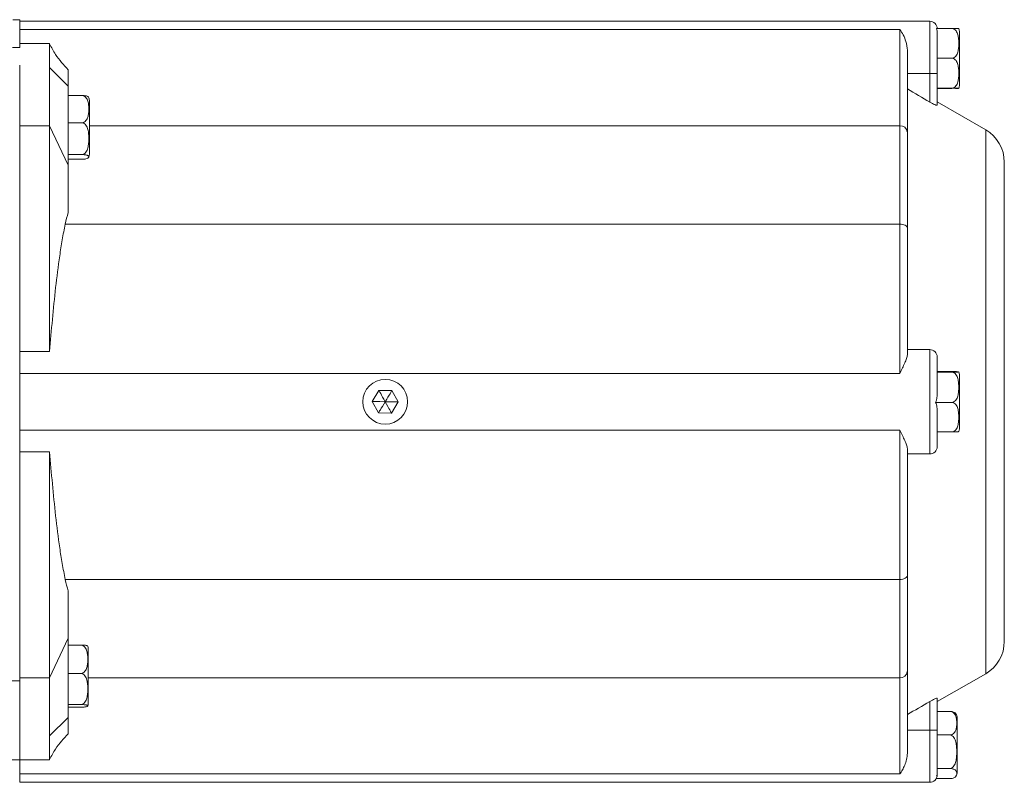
# Model space of a CAD drawing. Header units: millimetres. Extents: x 62 to 845, y 148 to 834.
# Tile 19 of 27: x 249 to 381, y 627 to 729. Entities that reach past the tile are written whole.
import ezdxf

# ---------------------------------------------------------------- set-up
doc = ezdxf.new("R2010")
doc.units = ezdxf.units.MM

msp = doc.modelspace()

# ---------------------------------------------------------------- linework, layer by layer
at = {"color": 7, "linetype": 'Continuous', "lineweight": 15}
for p, q in [((248.82, 729.16), (247.91, 729.16)), ((248.82, 729.16), (248.82, 725.42)), ((370.82, 728.96), (248.82, 728.96)), ((366.82, 727.85), (248.82, 727.85)), ((366.82, 714.96), (366.82, 727.85)), ((371.72, 727.98), (373.79, 727.98)), ((371.82, 727.34), (371.82, 721.96)), ((374.79, 720.34), (374.79, 727.58)), ((252.82, 725.96), (248.82, 725.96)), ((252.82, 725.96), (252.82, 722.74)), ((367.82, 725.06), (367.82, 714.12)), ((371.82, 723.99), (373.79, 723.99)), ((248.82, 681.87), (248.82, 723.06)), ((252.82, 722.74), (252.82, 714.96)), ((252.82, 722.74), (255.32, 720.27)), ((255.32, 722.46), (255.32, 720.27)), ((370.82, 721.96), (367.82, 721.96)), ((370.82, 721.96), (371.82, 721.96)), ((370.82, 718.13), (370.82, 721.96)), ((371.82, 721.96), (371.82, 717.71)), ((255.32, 720.27), (255.32, 709.66)), ((371.82, 719.98), (373.79, 719.98)), ((371.82, 719.95), (373.79, 719.95)), ((255.32, 719.01), (257.16, 719.01)), ((258.16, 711.11), (258.16, 718.35)), ((378.32, 714.41), (371.82, 718.16)), ((252.82, 714.96), (248.82, 714.96)), ((252.82, 714.96), (252.82, 684.68)), ((252.82, 714.96), (255.32, 709.66)), ((255.32, 715.36), (257.16, 715.36)), ((366.82, 701.77), (366.82, 714.96)), ((367.82, 714.12), (367.82, 701.23)), ((255.32, 711.08), (257.16, 711.08)), ((255.32, 710.46), (257.16, 710.46)), ((255.32, 709.66), (255.32, 703.32)), ((380.82, 677.96), (380.82, 710.08)), ((366.82, 701.77), (254.93, 701.77)), ((366.82, 681.75), (366.82, 701.77)), ((367.82, 701.23), (367.82, 684.24)), ((252.82, 684.68), (248.82, 684.68)), ((370.82, 684.96), (367.82, 684.96)), ((370.82, 670.96), (370.82, 684.96)), ((371.82, 683.96), (371.82, 679.25)), ((248.82, 681.75), (248.82, 681.87)), ((366.82, 681.75), (248.82, 681.75)), ((248.82, 674.17), (248.82, 681.75)), ((371.82, 682), (373.79, 682)), ((371.82, 681.92), (373.79, 681.92)), ((374.79, 674.34), (374.79, 681.58)), ((296.98, 679.48), (296.09, 677.99)), ((296.98, 679.48), (298.71, 679.45)), ((298.71, 679.45), (299.55, 677.93)), ((296.93, 676.48), (296.09, 677.99)), ((298.66, 676.45), (299.55, 677.93)), ((371.6, 677.88), (373.79, 677.88)), ((380.82, 645.85), (380.82, 677.96)), ((296.93, 676.48), (298.66, 676.45)), ((371.82, 676.59), (371.82, 671.96)), ((366.82, 674.17), (248.82, 674.17)), ((248.82, 673.61), (248.82, 674.17)), ((248.82, 640.58), (248.82, 673.61)), ((366.82, 654.15), (366.82, 674.17)), ((371.82, 673.92), (373.79, 673.92)), ((248.82, 671.24), (252.82, 671.24)), ((252.82, 671.24), (252.82, 640.96)), ((367.82, 671.68), (367.82, 654.69)), ((370.82, 670.96), (367.82, 670.96)), ((366.82, 654.15), (254.93, 654.15)), ((366.82, 640.96), (366.82, 654.15)), ((367.82, 654.69), (367.82, 641.8)), ((255.32, 652.61), (255.32, 646.27)), ((255.32, 646.27), (252.82, 640.96)), ((255.32, 646.27), (255.32, 635.66)), ((255.32, 645.36), (257.02, 645.36)), ((258.02, 637.57), (258.02, 644.81)), ((255.32, 641.55), (257.02, 641.55)), ((367.82, 641.8), (367.82, 630.87)), ((239.07, 640.58), (248.82, 640.58)), ((252.82, 640.96), (248.82, 640.96)), ((248.82, 629.96), (248.82, 640.58)), ((252.82, 640.96), (252.82, 633.18)), ((366.82, 628.08), (366.82, 640.96)), ((371.82, 637.77), (378.32, 641.52)), ((370.82, 633.96), (370.82, 637.79)), ((371.82, 638.22), (371.82, 633.96)), ((255.32, 637.38), (257.02, 637.38)), ((255.32, 637.03), (257.02, 637.03)), ((371.82, 636.46), (373.51, 636.46)), ((252.82, 633.18), (255.32, 635.66)), ((255.32, 635.66), (255.32, 633.46)), ((374.51, 628.34), (374.51, 635.58)), ((370.82, 633.96), (367.82, 633.96)), ((370.82, 633.96), (371.82, 633.96)), ((371.82, 633.96), (371.82, 629.04)), ((252.82, 633.18), (252.82, 629.96)), ((371.82, 633.31), (373.51, 633.31)), ((248.82, 629.96), (238.63, 629.96)), ((252.82, 629.96), (248.82, 629.96)), ((248.82, 628.08), (248.82, 629.96)), ((371.81, 628.81), (373.51, 628.81)), ((371.82, 628.6), (371.82, 628.01)), ((366.82, 628.08), (248.82, 628.08)), ((248.82, 626.96), (248.82, 628.08)), ((371.68, 627.46), (373.51, 627.46)), ((371.82, 628.01), (371.74, 627.78)), ((248.82, 626.96), (370.82, 626.96))]:
    msp.add_line(p, q, dxfattribs=at)
at = {"color": 8, "linetype": 'Continuous', "lineweight": 15}
for p, q in [((370.82, 721.96), (370.82, 728.96)), ((366.82, 714.96), (258.16, 714.96)), ((378.32, 677.96), (378.32, 714.41)), ((378.32, 641.52), (378.32, 677.96)), ((366.82, 640.96), (258.02, 640.96)), ((370.82, 626.96), (370.82, 633.96))]:
    msp.add_line(p, q, dxfattribs=at)
at = {"color": 7, "linetype": 'Continuous', "lineweight": 15, "flags": 128}
for points in [[(366.82, 701.77), (367.01, 701.76), (367.2, 701.73), (367.37, 701.68), (367.53, 701.62), (367.65, 701.53), (367.74, 701.44), (367.8, 701.34), (367.82, 701.23)], [(367.82, 654.69), (367.8, 654.59), (367.74, 654.48), (367.65, 654.39), (367.53, 654.31), (367.37, 654.24), (367.2, 654.19), (367.01, 654.16), (366.82, 654.15)]]:
    msp.add_lwpolyline(points, dxfattribs=at)
at = {"color": 7, "linetype": 'Continuous', "lineweight": 15}
for centre, radius, start, end in [((370.82, 727.96), 1, 0, 90), ((373.79, 727.58), 1, 0, 22.4413), ((248.38, 718.83), 6.6, 86.1949, 96.1281), ((373.79, 720.34), 1, 337.5574, 0), ((257.16, 718.35), 1, 0, 25.4504), ((366.89, 714.03), 0.931, 5.3668, 94.5112), ((375.82, 710.08), 5, 0, 60), ((257.16, 711.11), 1, 334.6324, 0), ((370.82, 683.96), 1, 0, 90), ((373.79, 681.58), 1, 0, 22.5083), ((297.82, 677.96), 3, 0, 180), ((297.82, 677.96), 3, 180, 0), ((373.79, 674.34), 1, 337.4369, 0), ((370.82, 671.96), 1, 270, 360), ((375.82, 645.85), 5, 300, 0), ((257.02, 644.81), 1, 0, 23.6992), ((366.89, 641.89), 0.931, 265.4889, 354.6321), ((257.02, 637.57), 1, 336.3787, 0), ((373.51, 635.58), 1, 0, 34.508), ((373.51, 628.34), 1, 325.49, 0), ((370.82, 627.96), 1, 270, 0)]:
    msp.add_arc(centre, radius, start, end, dxfattribs=at)
for points, knots in [([(366.82, 727.85), (366.82, 727.85), (367.12, 727.42), (367.63, 726.59), (367.77, 725.46), (367.82, 725.06)], [0, 0, 0, 0, 0.00427, 0.641561, 1, 1, 1, 1]), ([(373.79, 727.98), (373.91, 727.98), (374.02, 727.94), (374.2, 727.83), (374.28, 727.75), (374.47, 727.51), (374.54, 727.32), (374.64, 726.95), (374.67, 726.76), (374.71, 726.37), (374.71, 726.18), (374.71, 725.79), (374.71, 725.6), (374.67, 725.21), (374.64, 725.02), (374.54, 724.64), (374.46, 724.45), (374.28, 724.21), (374.2, 724.14), (374.01, 724.03), (373.9, 723.99), (373.79, 723.99)], [0, 0, 0, 0, 0.0625, 0.0625, 0.125, 0.125, 0.25, 0.25, 0.375, 0.375, 0.5, 0.5, 0.625, 0.625, 0.75, 0.75, 0.875, 0.875, 0.9375, 0.9375, 1, 1, 1, 1]), ([(374.71, 727.96), (374.7, 727.96), (374.69, 727.97), (374.53, 727.97), (374.34, 727.98), (374.13, 727.98), (373.96, 727.98), (373.84, 727.98), (373.79, 727.98)], [0, 0, 0, 0, 0.411406, 0.62169, 0.778915, 0.870593, 0.944668, 1, 1, 1, 1]), ([(255.32, 722.46), (255.02, 722.78), (254.43, 723.42), (253.54, 724.55), (253.07, 725.43), (252.82, 725.91)], [0, 0, 0, 0, 0.309621, 0.624522, 1, 1, 1, 1]), ([(373.79, 723.99), (373.91, 723.99), (374.02, 723.96), (374.2, 723.84), (374.28, 723.77), (374.47, 723.52), (374.54, 723.33), (374.64, 722.95), (374.67, 722.76), (374.71, 722.37), (374.71, 722.18), (374.71, 721.79), (374.71, 721.59), (374.67, 721.2), (374.64, 721.01), (374.54, 720.63), (374.46, 720.44), (374.28, 720.2), (374.2, 720.12), (374.01, 720.01), (373.9, 719.98), (373.79, 719.98)], [0, 0, 0, 0, 0.0625, 0.0625, 0.125, 0.125, 0.25, 0.25, 0.375, 0.375, 0.5, 0.5, 0.625, 0.625, 0.75, 0.75, 0.875, 0.875, 0.9375, 0.9375, 1, 1, 1, 1]), ([(373.79, 719.98), (373.82, 719.98), (373.91, 719.98), (374.07, 719.98), (374.27, 719.98), (374.51, 719.97), (374.68, 719.97), (374.74, 719.96), (374.71, 719.96), (374.71, 719.96)], [0, 0, 0, 0, 0.033786, 0.096028, 0.183664, 0.31926, 0.578095, 0.990087, 1, 1, 1, 1]), ([(374.64, 719.95), (374.59, 719.95), (374.52, 719.95), (374.39, 719.95), (374.29, 719.95), (374.29, 719.95)], [0, 0, 0, 0, 0.570691, 0.997385, 1, 1, 1, 1]), ([(257.16, 719.01), (257.27, 719.01), (257.38, 718.97), (257.57, 718.87), (257.64, 718.8), (257.83, 718.58), (257.91, 718.41), (258.01, 718.06), (258.04, 717.89), (258.07, 717.53), (258.08, 717.36), (258.08, 717), (258.07, 716.83), (258.04, 716.47), (258.01, 716.29), (257.9, 715.95), (257.83, 715.78), (257.64, 715.56), (257.56, 715.49), (257.38, 715.39), (257.27, 715.36), (257.16, 715.36)], [0, 0, 0, 0, 0.0625, 0.0625, 0.125, 0.125, 0.25, 0.25, 0.375, 0.375, 0.5, 0.5, 0.625, 0.625, 0.75, 0.75, 0.875, 0.875, 0.9375, 0.9375, 1, 1, 1, 1]), ([(258.04, 718.77), (258.04, 718.79), (258.02, 718.85), (257.89, 718.91), (257.7, 718.96), (257.5, 718.99), (257.32, 719.01), (257.21, 719.01), (257.16, 719.01)], [0, 0, 0, 0, 0.268466, 0.529817, 0.725227, 0.839167, 0.93123, 1, 1, 1, 1]), ([(371.82, 717.71), (371.82, 717.7), (371.81, 717.69), (371.78, 717.69), (371.76, 717.69), (371.68, 717.71), (371.6, 717.74), (371.4, 717.82), (371.29, 717.87), (371.06, 717.99), (370.94, 718.06), (370.82, 718.13)], [0, 0, 0, 0, 0.125, 0.125, 0.25, 0.25, 0.5, 0.5, 0.75, 0.75, 1, 1, 1, 1]), ([(257.16, 715.36), (257.27, 715.36), (257.38, 715.32), (257.57, 715.2), (257.64, 715.12), (257.83, 714.86), (257.91, 714.65), (258.01, 714.25), (258.04, 714.04), (258.07, 713.63), (258.08, 713.42), (258.08, 713.01), (258.07, 712.8), (258.04, 712.39), (258.01, 712.18), (257.9, 711.78), (257.83, 711.58), (257.64, 711.32), (257.56, 711.24), (257.38, 711.12), (257.27, 711.08), (257.16, 711.08)], [0, 0, 0, 0, 0.0625, 0.0625, 0.125, 0.125, 0.25, 0.25, 0.375, 0.375, 0.5, 0.5, 0.625, 0.625, 0.75, 0.75, 0.875, 0.875, 0.9375, 0.9375, 1, 1, 1, 1]), ([(257.16, 711.08), (257.27, 711.08), (257.38, 711.08), (257.57, 711.06), (257.64, 711.05), (257.77, 711.02), (257.82, 711.01), (257.9, 710.98), (257.93, 710.96), (258.01, 710.92), (258.04, 710.89), (258.07, 710.83), (258.08, 710.8), (258.08, 710.74), (258.07, 710.71), (258.04, 710.65), (258.01, 710.62), (257.9, 710.56), (257.83, 710.53), (257.64, 710.49), (257.57, 710.48), (257.38, 710.46), (257.27, 710.46), (257.16, 710.46)], [0, 0, 0, 0, 0.0625, 0.0625, 0.125, 0.125, 0.1875, 0.1875, 0.25, 0.25, 0.375, 0.375, 0.5, 0.5, 0.625, 0.625, 0.75, 0.75, 0.875, 0.875, 0.9375, 0.9375, 1, 1, 1, 1]), ([(254.93, 701.77), (254.78, 701.07), (254.64, 700.36), (254.4, 698.94), (254.29, 698.23), (253.98, 696.1), (253.8, 694.68), (253.32, 690.4), (253.06, 687.54), (252.82, 684.68)], [0, 0, 0, 0, 0.125, 0.125, 0.25, 0.25, 0.5, 0.5, 1, 1, 1, 1]), ([(367.82, 684.24), (367.82, 684.09), (367.78, 683.93), (367.65, 683.57), (367.57, 683.37), (367.38, 682.95), (367.27, 682.72), (367.05, 682.26), (366.93, 682.01), (366.82, 681.75)], [0, 0, 0, 0, 0.25, 0.25, 0.5, 0.5, 0.75, 0.75, 1, 1, 1, 1]), ([(373.79, 682), (373.85, 682), (373.92, 682), (374.04, 682), (374.1, 682), (374.25, 682), (374.33, 682), (374.46, 681.99), (374.51, 681.99), (374.58, 681.99), (374.61, 681.98), (374.63, 681.98)], [0, 0, 0, 0, 0.125, 0.125, 0.25, 0.25, 0.5, 0.5, 0.75, 0.75, 1, 1, 1, 1]), ([(374.71, 681.96), (374.71, 681.96), (374.74, 681.96), (374.68, 681.94), (374.52, 681.93), (374.33, 681.93), (374.13, 681.92), (373.95, 681.92), (373.84, 681.92), (373.79, 681.92)], [0, 0, 0, 0, 0.025774, 0.43222, 0.635069, 0.786737, 0.875169, 0.946625, 1, 1, 1, 1]), ([(373.79, 681.92), (373.9, 681.92), (374.01, 681.88), (374.2, 681.77), (374.28, 681.69), (374.46, 681.45), (374.54, 681.26), (374.64, 680.87), (374.67, 680.68), (374.7, 680.29), (374.71, 680.09), (374.71, 679.7), (374.7, 679.51), (374.67, 679.11), (374.64, 678.92), (374.54, 678.54), (374.46, 678.35), (374.27, 678.1), (374.2, 678.03), (374.01, 677.92), (373.9, 677.88), (373.79, 677.88)], [0, 0, 0, 0, 0.0625, 0.0625, 0.125, 0.125, 0.25, 0.25, 0.375, 0.375, 0.5, 0.5, 0.625, 0.625, 0.75, 0.75, 0.875, 0.875, 0.9375, 0.9375, 1, 1, 1, 1]), ([(371.82, 679.25), (371.82, 679.02), (371.81, 678.78), (371.75, 678.32), (371.7, 678.1), (371.6, 677.88)], [0, 0, 0, 0, 0.5, 0.5, 1, 1, 1, 1]), ([(371.6, 677.88), (371.7, 677.68), (371.75, 677.46), (371.81, 677.02), (371.82, 676.8), (371.82, 676.59)], [0, 0, 0, 0, 0.5, 0.5, 1, 1, 1, 1]), ([(373.79, 677.88), (373.9, 677.88), (374.01, 677.84), (374.2, 677.73), (374.28, 677.66), (374.46, 677.42), (374.54, 677.23), (374.64, 676.86), (374.67, 676.67), (374.7, 676.28), (374.71, 676.09), (374.71, 675.71), (374.7, 675.51), (374.67, 675.13), (374.64, 674.94), (374.54, 674.57), (374.46, 674.38), (374.27, 674.14), (374.2, 674.07), (374.01, 673.96), (373.9, 673.92), (373.79, 673.92)], [0, 0, 0, 0, 0.0625, 0.0625, 0.125, 0.125, 0.25, 0.25, 0.375, 0.375, 0.5, 0.5, 0.625, 0.625, 0.75, 0.75, 0.875, 0.875, 0.9375, 0.9375, 1, 1, 1, 1]), ([(367.82, 671.68), (367.82, 671.83), (367.78, 671.99), (367.65, 672.36), (367.57, 672.56), (367.38, 672.98), (367.27, 673.2), (367.05, 673.67), (366.93, 673.92), (366.82, 674.17)], [0, 0, 0, 0, 0.25, 0.25, 0.5, 0.5, 0.75, 0.75, 1, 1, 1, 1]), ([(373.79, 673.92), (373.82, 673.92), (373.91, 673.92), (374.06, 673.92), (374.27, 673.93), (374.5, 673.93), (374.68, 673.94), (374.7, 673.96), (374.71, 673.96)], [0, 0, 0, 0, 0.035058, 0.099644, 0.19058, 0.331282, 0.599865, 1, 1, 1, 1]), ([(252.82, 671.24), (253.06, 668.38), (253.32, 665.53), (253.8, 661.25), (253.98, 659.82), (254.29, 657.69), (254.4, 656.98), (254.64, 655.56), (254.78, 654.86), (254.93, 654.15)], [0, 0, 0, 0, 0.5, 0.5, 0.75, 0.75, 0.875, 0.875, 1, 1, 1, 1]), ([(257.02, 645.36), (257.14, 645.36), (257.25, 645.32), (257.43, 645.22), (257.51, 645.15), (257.7, 644.91), (257.77, 644.73), (257.87, 644.37), (257.9, 644.19), (257.94, 643.82), (257.95, 643.64), (257.95, 643.27), (257.94, 643.08), (257.9, 642.71), (257.87, 642.53), (257.77, 642.17), (257.7, 641.99), (257.51, 641.76), (257.43, 641.69), (257.24, 641.58), (257.13, 641.55), (257.02, 641.55)], [0, 0, 0, 0, 0.0625, 0.0625, 0.125, 0.125, 0.25, 0.25, 0.375, 0.375, 0.5, 0.5, 0.625, 0.625, 0.75, 0.75, 0.875, 0.875, 0.9375, 0.9375, 1, 1, 1, 1]), ([(257.92, 645.2), (257.92, 645.23), (257.9, 645.26), (257.76, 645.31), (257.57, 645.33), (257.36, 645.35), (257.19, 645.36), (257.07, 645.36), (257.02, 645.36)], [0, 0, 0, 0, 0.341508, 0.576763, 0.752661, 0.855223, 0.938094, 1, 1, 1, 1]), ([(257.02, 641.55), (257.14, 641.55), (257.25, 641.51), (257.43, 641.39), (257.51, 641.32), (257.7, 641.06), (257.77, 640.86), (257.87, 640.47), (257.9, 640.27), (257.94, 639.87), (257.95, 639.67), (257.95, 639.26), (257.94, 639.06), (257.9, 638.66), (257.87, 638.45), (257.77, 638.06), (257.7, 637.87), (257.51, 637.61), (257.43, 637.53), (257.24, 637.42), (257.13, 637.38), (257.02, 637.38)], [0, 0, 0, 0, 0.0625, 0.0625, 0.125, 0.125, 0.25, 0.25, 0.375, 0.375, 0.5, 0.5, 0.625, 0.625, 0.75, 0.75, 0.875, 0.875, 0.9375, 0.9375, 1, 1, 1, 1]), ([(370.82, 637.79), (370.94, 637.86), (371.06, 637.93), (371.29, 638.05), (371.4, 638.1), (371.6, 638.19), (371.68, 638.22), (371.79, 638.24), (371.82, 638.24), (371.82, 638.22)], [0, 0, 0, 0, 0.25, 0.25, 0.5, 0.5, 0.75, 0.75, 1, 1, 1, 1]), ([(257.02, 637.38), (257.13, 637.38), (257.25, 637.38), (257.43, 637.37), (257.51, 637.36), (257.63, 637.35), (257.68, 637.34), (257.76, 637.32), (257.8, 637.32), (257.87, 637.29), (257.9, 637.27), (257.94, 637.24), (257.95, 637.22), (257.95, 637.19), (257.94, 637.17), (257.9, 637.14), (257.87, 637.12), (257.77, 637.08), (257.69, 637.07), (257.51, 637.05), (257.43, 637.04), (257.24, 637.03), (257.13, 637.03), (257.02, 637.03)], [0, 0, 0, 0, 0.0625, 0.0625, 0.125, 0.125, 0.1875, 0.1875, 0.25, 0.25, 0.375, 0.375, 0.5, 0.5, 0.625, 0.625, 0.75, 0.75, 0.875, 0.875, 0.9375, 0.9375, 1, 1, 1, 1]), ([(373.51, 636.46), (373.63, 636.46), (373.74, 636.43), (373.93, 636.34), (374, 636.29), (374.19, 636.09), (374.26, 635.94), (374.37, 635.65), (374.39, 635.49), (374.43, 635.19), (374.44, 635.04), (374.44, 634.73), (374.43, 634.58), (374.39, 634.27), (374.36, 634.12), (374.26, 633.82), (374.19, 633.67), (374, 633.48), (373.92, 633.42), (373.74, 633.34), (373.63, 633.31), (373.51, 633.31)], [0, 0, 0, 0, 0.0625, 0.0625, 0.125, 0.125, 0.25, 0.25, 0.375, 0.375, 0.5, 0.5, 0.625, 0.625, 0.75, 0.75, 0.875, 0.875, 0.9375, 0.9375, 1, 1, 1, 1]), ([(374.33, 636.14), (374.3, 636.19), (374.24, 636.27), (374.06, 636.37), (373.86, 636.43), (373.68, 636.46), (373.56, 636.46), (373.51, 636.46)], [0, 0, 0, 0, 0.3127909, 0.5983944, 0.76493, 0.8994878, 1, 1, 1, 1]), ([(252.82, 630.01), (253.07, 630.49), (253.54, 631.38), (254.43, 632.5), (255.02, 633.14), (255.32, 633.46)], [0, 0, 0, 0, 0.375481, 0.690381, 1, 1, 1, 1]), ([(373.51, 633.31), (373.63, 633.31), (373.74, 633.27), (373.93, 633.14), (374, 633.06), (374.19, 632.78), (374.26, 632.57), (374.37, 632.14), (374.39, 631.93), (374.43, 631.49), (374.44, 631.27), (374.44, 630.84), (374.43, 630.62), (374.39, 630.18), (374.36, 629.97), (374.26, 629.54), (374.19, 629.33), (374, 629.06), (373.92, 628.97), (373.74, 628.85), (373.63, 628.81), (373.51, 628.81)], [0, 0, 0, 0, 0.0625, 0.0625, 0.125, 0.125, 0.25, 0.25, 0.375, 0.375, 0.5, 0.5, 0.625, 0.625, 0.75, 0.75, 0.875, 0.875, 0.9375, 0.9375, 1, 1, 1, 1]), ([(367.82, 630.87), (367.82, 630.57), (367.78, 630.29), (367.65, 629.75), (367.57, 629.5), (367.38, 629.04), (367.27, 628.82), (367.05, 628.43), (366.93, 628.24), (366.82, 628.08)], [0, 0, 0, 0, 0.25, 0.25, 0.5, 0.5, 0.75, 0.75, 1, 1, 1, 1]), ([(373.51, 628.81), (373.62, 628.81), (373.74, 628.8), (373.92, 628.76), (374, 628.73), (374.12, 628.68), (374.17, 628.65), (374.26, 628.59), (374.29, 628.56), (374.36, 628.46), (374.39, 628.4), (374.43, 628.27), (374.44, 628.2), (374.44, 628.07), (374.43, 628), (374.39, 627.87), (374.36, 627.81), (374.26, 627.68), (374.19, 627.62), (374, 627.54), (373.92, 627.51), (373.74, 627.47), (373.62, 627.46), (373.51, 627.46)], [0, 0, 0, 0, 0.0625, 0.0625, 0.125, 0.125, 0.1875, 0.1875, 0.25, 0.25, 0.375, 0.375, 0.5, 0.5, 0.625, 0.625, 0.75, 0.75, 0.875, 0.875, 0.9375, 0.9375, 1, 1, 1, 1])]:
    msp.add_open_spline(points, degree=3, knots=knots, dxfattribs=at)
for points in [[(371.72, 727.98), (371.79, 727.77), (371.82, 727.56), (371.82, 727.34)], [(367.82, 719.89), (368.82, 719.3), (369.82, 718.72), (370.82, 718.13)], [(255.32, 703.32), (255.17, 702.81), (255.04, 702.3), (254.93, 701.77)], [(296.98, 679.48), (297.01, 679.43), (297.29, 678.92), (297.82, 677.96)], [(298.71, 679.45), (298.68, 679.4), (298.38, 678.9), (297.82, 677.96)], [(296.09, 677.99), (296.14, 677.99), (296.72, 677.98), (297.82, 677.96)], [(296.93, 676.48), (296.96, 676.53), (297.25, 677.02), (297.82, 677.96)], [(298.66, 676.45), (298.63, 676.5), (298.35, 677), (297.82, 677.96)], [(299.55, 677.93), (299.49, 677.93), (298.92, 677.94), (297.82, 677.96)], [(254.93, 654.15), (255.04, 653.63), (255.17, 653.11), (255.32, 652.61)], [(370.82, 637.79), (369.82, 637.21), (368.82, 636.62), (367.82, 636.04)], [(371.82, 629.04), (371.82, 628.96), (371.81, 628.88), (371.81, 628.81)], [(371.81, 628.81), (371.82, 628.74), (371.82, 628.67), (371.82, 628.6)]]:
    msp.add_open_spline(points, degree=3, dxfattribs=at)

doc.saveas('drawing.dxf')
